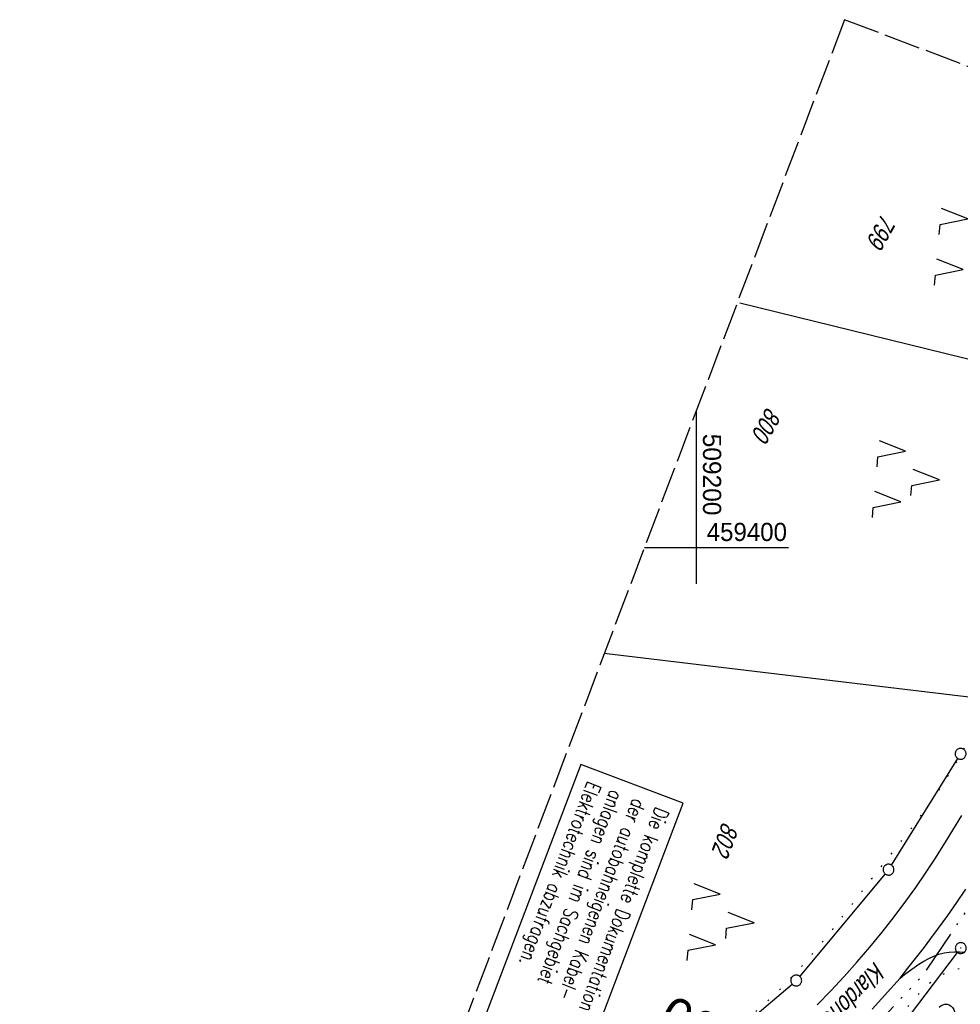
# Model space of a CAD drawing. Extents: x 508892 to 509489, y 458506 to 459473.
# Tile 58 of 63: x 509107 to 509236, y 459337 to 459473. Entities that reach past the tile are written whole.
import ezdxf
from ezdxf.enums import TextEntityAlignment as Align

# ---------------------------------------------------------------- set-up
doc = ezdxf.new("R2010")
doc.units = 0
doc.header["$LTSCALE"] = 10
doc.header["$MEASUREMENT"] = 0
for name, pattern in [('ACAD_ISO14W100', [25.5, 12, -3, 0.5, -3, 0.5, -3, 0.5, -3]), ('AUSGEZOGEN', [0]), ('LT00', [0]), ('LT07', [0.22, 0.02, -0.2]), ('LT14', [0.6, 0.5, -0.1]), ('LT17', [0.15, 0.1, -0.05])]:
    doc.linetypes.add(name, pattern=pattern)
doc.layers.get('0').update_dxf_attribs({"linetype": 'LT00'})
for name, color, linetype in [('--EK_FBR', 1, 'LT00'), ('--EK_ST-93-1', 30, 'LT17'), ('--EL_DFK_AB_L', 21, 'LT00'), ('--EL_DFK_AB_P', 7, 'LT00'), ('BAB-KABEL_TEXT_KASTEN', 224, 'Continuous'), ('DFK_AB_L', 21, 'LT00'), ('DFK_AB_P', 7, 'LT00'), ('DFK_BES-NAME', 255, 'LT00'), ('DFK_FLUR_NR', 250, 'LT00'), ('DFK_GZPKT', 250, 'LT00'), ('DFK_KATASTER', 250, 'LT00'), ('DFK_NUTZUNG', 250, 'LT00'), ('GEHOELZ_SYMB', 252, 'Continuous'), ('TELEKOM', 210, 'ACAD_ISO14W100'), ('V111_AFBR_BAB', 250, 'LT00'), ('V111_GEHOELZ', 250, 'LT07'), ('V111_RASTER', 250, 'LT00')]:
    doc.layers.add(name, color=color, linetype=linetype)
doc.layers.add('-BLATT_111-RAND', color=7, linetype='LT14', plot=False)
doc.styles.add('Beschrift', font='ARIAL.TTF')
doc.styles.add('ROMANS', font='romans.shx', dxfattribs={"width": 0.8})
doc.styles.get("Standard").update_dxf_attribs({"font": 'ARIAL.TTF'})

# ---------------------------------------------------------------- blocks, each defined once
blk = doc.blocks.new('SYMB7010')
at = {"color": 0, "linetype": 'ByBlock'}
for points in [[(-0.031408, 0.499213), (-0.093728, 0.49134), (-0.15457, 0.475719), (-0.212975, 0.452595), (-0.268021, 0.422333), (-0.31884, 0.385411), (-0.36463, 0.342411), (-0.40467, 0.29401), (-0.438329, 0.240973), (-0.465074, 0.184136), (-0.484486, 0.124395), (-0.496256, 0.062692), (-0.5002, 0)], [(-0.5002, 0), (-0.496256, -0.062692), (-0.484486, -0.124395), (-0.465075, -0.184136), (-0.438329, -0.240973), (-0.404671, -0.29401), (-0.36463, -0.342411), (-0.31884, -0.385411), (-0.268021, -0.422333), (-0.212975, -0.452595), (-0.154571, -0.475719), (-0.093728, -0.49134), (-0.031408, -0.499213), (0.031408, -0.499213)], [(0.5002, 0), (0.496256, 0.062692), (0.484485, 0.124395), (0.465074, 0.184136), (0.438329, 0.240973), (0.40467, 0.29401), (0.36463, 0.342411), (0.31884, 0.385411), (0.268021, 0.422333), (0.212975, 0.452595), (0.15457, 0.475719), (0.093728, 0.49134), (0.031408, 0.499213), (-0.031408, 0.499213)], [(0.031408, -0.499213), (0.093728, -0.491341), (0.15457, -0.475719), (0.212975, -0.452595), (0.268021, -0.422333), (0.31884, -0.385411), (0.36463, -0.342411), (0.404671, -0.294011), (0.438329, -0.240974), (0.465075, -0.184136), (0.484486, -0.124395), (0.496256, -0.062692), (0.500201, 0)]]:
    blk.add_lwpolyline(points, dxfattribs=at)
blk = doc.blocks.new('SYMB0003')
at = {"color": 0, "linetype": 'ByBlock'}
for p, q in [((-0.015712, 0), (0.010166, 0.012015)), ((0, -0.021257), (-0.015712, 0)), ((0.010166, 0.012015), (0, -0.021257))]:
    blk.add_line(p, q, dxfattribs=at)
for points in [[(-0.031395, 0.499013), (-0.093691, 0.491144), (-0.154509, 0.475528), (-0.21289, 0.452414), (-0.267913, 0.422164), (-0.318712, 0.385257), (-0.364484, 0.342274), (-0.404509, 0.293893), (-0.438154, 0.240877), (-0.464888, 0.184062), (-0.484292, 0.124345), (-0.496058, 0.062667), (-0.5, 0)], [(-0.5, 0), (-0.496058, -0.062667), (-0.484292, -0.124345), (-0.464888, -0.184062), (-0.438154, -0.240877), (-0.404509, -0.293893), (-0.364485, -0.342274), (-0.318712, -0.385257), (-0.267914, -0.422164), (-0.21289, -0.452414), (-0.154509, -0.475529), (-0.093691, -0.491144), (-0.031395, -0.499014), (0.031395, -0.499014)], [(0.5, 0), (0.496057, 0.062667), (0.484292, 0.124345), (0.464888, 0.184062), (0.438153, 0.240877), (0.404509, 0.293893), (0.364484, 0.342274), (0.318712, 0.385257), (0.267913, 0.422164), (0.21289, 0.452414), (0.154509, 0.475528), (0.093691, 0.491144), (0.031395, 0.499013), (-0.031395, 0.499013)], [(0.031395, -0.499014), (0.093691, -0.491144), (0.154509, -0.475529), (0.21289, -0.452414), (0.267914, -0.422164), (0.318712, -0.385257), (0.364485, -0.342274), (0.404509, -0.293893), (0.438154, -0.240877), (0.464889, -0.184062), (0.484292, -0.124345), (0.496058, -0.062667), (0.5, 0)]]:
    blk.add_lwpolyline(points, dxfattribs=at)
blk = doc.blocks.new('SYMB7221')
at = {"color": 0, "linetype": 'ByBlock'}
for p, q in [((0, 0.435), (-0.11, 0.065)), ((0.11, 0.065), (0, 0.435)), ((0.25, 0.065), (0.11, 0.065)), ((-0.35, -0.065), (-0.46, -0.435)), ((0.35, -0.065), (0.24, -0.435))]:
    blk.add_line(p, q, dxfattribs=at)
for points in [[(-0.1, -0.435), (-0.24, -0.435), (-0.35, -0.065)], [(0.6, -0.435), (0.46, -0.435), (0.35, -0.065)]]:
    blk.add_lwpolyline(points, dxfattribs=at)
blk = doc.blocks.new('GEHOELZ_SYMB')
at = {"layer": 'GEHOELZ_SYMB'}
blk.add_line((0, 0), (1.4, 0), dxfattribs=at)
blk.add_lwpolyline([(-1.39, 0.02), (-1.61, 0.22), (-1.78, 0.47), (-1.88, 0.76), (-1.9, 1.06), (-1.84, 1.36), (-1.72, 1.64), (-1.53, 1.87), (-1.28, 2.05), (-1, 2.16), (-0.7, 2.2), (-0.4, 2.16), (-0.12, 2.05), (0.13, 1.87), (0.32, 1.64), (0.44, 1.36), (0.5, 1.06), (0.48, 0.76), (0.38, 0.47), (0.21, 0.22), (-0.01, 0.02)], dxfattribs=at)

msp = doc.modelspace()

# ---------------------------------------------------------------- linework, layer by layer
at = {"layer": '--EK_FBR'}
for points in [[(509216.62, 459337.07), (509218.49, 459339), (509220.33, 459340.97), (509222.12, 459342.97), (509223.87, 459345), (509225.57, 459347.08), (509227.23, 459349.19), (509228.84, 459351.33), (509230.2, 459353.24), (509231.52, 459355.17), (509232.81, 459357.12), (509234.07, 459359.1), (509235.3, 459361.1), (509236.51, 459363.11)], [(509224.19, 459336.46), (509225.47, 459337.88), (509226.74, 459339.3), (509228.02, 459340.73), (509229.09, 459342.1), (509230.16, 459343.46), (509231.23, 459344.84), (509232.28, 459346.22), (509233.32, 459347.61), (509234.6, 459349.37), (509235.86, 459351.16), (509237.09, 459352.97)]]:
    msp.add_lwpolyline(points, dxfattribs=at)
at = {"layer": '--EL_DFK_AB_L'}
msp.add_line((509216.3, 459318.38), (509235.93, 459344.28), dxfattribs=at)
at = {"layer": '-BLATT_111-RAND'}
msp.add_lwpolyline([(509220.39, 459472.62), (508892.48, 458607.69), (509160.85, 458505.95), (509488.75, 459370.88), (509220.39, 459472.62)], dxfattribs=at)
at = {"layer": 'BAB-KABEL_TEXT_KASTEN', "linetype": 'AUSGEZOGEN'}
msp.add_lwpolyline([(509184.1, 459370.16), (509170.96, 459335.5), (509185.04, 459330.17), (509198.18, 459364.82)], close=True, dxfattribs=at)
at = {"layer": 'DFK_AB_L'}
msp.add_line((509216.3, 459318.38), (509235.93, 459344.28), dxfattribs=at)
at = {"layer": 'DFK_KATASTER'}
for p, q in [((509205.96, 459433.68), (509253.89, 459421.86)), ((509187.33, 459385.44), (509239.78, 459379.19)), ((509226.84, 459356.31), (509235.96, 459370.97)), ((509225.96, 459355.09), (509214.22, 459341)), ((509225.96, 459355.09), (509214.22, 459341)), ((509195.25, 459324.74), (509213.17, 459339.93))]:
    msp.add_line(p, q, dxfattribs=at)
at = {"layer": 'TELEKOM', "ltscale": 0.05, "flags": 128}
msp.add_lwpolyline([(509248.75, 459368.27), (509239.37, 459353.33), (509231.09, 459341.07), (509223.42, 459332.9), (509212.05, 459322.55), (509190.3, 459306.89), (509185.53, 459304.46), (509182.69, 459303.04), (509180.15, 459301.01), (509178.32, 459298.88), (509177.61, 459296.04), (509178.12, 459292.29), (509159.88, 459289.75), (509157.4, 459289.34), (509155.34, 459300.26), (509155.01, 459300.17)], dxfattribs=at)
at = {"layer": 'V111_AFBR_BAB'}
for points in [[(509216.62, 459337.07), (509218.49, 459339), (509220.33, 459340.97), (509222.12, 459342.97), (509223.87, 459345), (509225.57, 459347.08), (509227.23, 459349.19), (509228.84, 459351.33), (509230.2, 459353.24), (509231.52, 459355.17), (509232.81, 459357.12), (509234.07, 459359.1), (509235.3, 459361.1), (509236.51, 459363.11)], [(509224.19, 459336.46), (509225.47, 459337.88), (509226.74, 459339.3), (509228.02, 459340.73), (509229.09, 459342.1), (509230.16, 459343.46), (509231.23, 459344.84), (509232.28, 459346.22), (509233.32, 459347.61), (509234.6, 459349.37), (509235.86, 459351.16), (509237.09, 459352.97)], [(509228.02, 459340.73), (509228.66, 459341.24), (509229.31, 459341.74), (509229.97, 459342.22), (509230.63, 459342.67), (509231.3, 459343.09), (509231.98, 459343.46), (509232.67, 459343.78), (509233.38, 459344.04), (509234.1, 459344.23), (509234.8, 459344.34), (509235.5, 459344.38), (509236.22, 459344.38), (509236.96, 459344.34)]]:
    msp.add_lwpolyline(points, dxfattribs=at)
at = {"layer": 'V111_GEHOELZ', "flags": 128}
for points in [[(509180.66, 459318.03), (509182.66, 459319.23), (509184.66, 459320.43), (509186.65, 459321.63), (509188.65, 459322.84), (509190.64, 459324.06), (509192.63, 459325.29), (509194.61, 459326.53), (509196.15, 459327.51), (509197.68, 459328.49), (509199.21, 459329.5), (509200.72, 459330.52), (509202.22, 459331.56), (509203.7, 459332.63), (509205.15, 459333.72), (509206.58, 459334.84), (509207.97, 459336), (509209.34, 459337.18), (509210.67, 459338.41), (509211.91, 459339.63), (509213.12, 459340.89), (509214.3, 459342.17), (509215.46, 459343.49), (509216.59, 459344.82), (509217.71, 459346.18), (509218.81, 459347.55), (509219.89, 459348.93), (509220.97, 459350.32), (509222.05, 459351.71), (509223.13, 459353.11), (509224.21, 459354.5), (509225.19, 459355.76), (509226.18, 459357.01), (509227.16, 459358.26), (509228.14, 459359.51), (509229.12, 459360.76), (509230.08, 459362.03), (509231.02, 459363.3), (509231.95, 459364.58), (509232.86, 459365.88), (509233.75, 459367.19), (509234.83, 459368.88), (509235.87, 459370.6), (509236.87, 459372.35), (509237.84, 459374.11), (509238.78, 459375.9), (509239.69, 459377.7), (509240.58, 459379.52), (509241.44, 459381.35), (509242.29, 459383.19), (509243.12, 459385.04), (509243.95, 459386.89), (509244.74, 459388.68), (509245.52, 459390.48), (509246.29, 459392.27), (509247.04, 459394.08), (509247.78, 459395.88), (509248.49, 459397.7), (509249.17, 459399.52), (509249.83, 459401.35), (509250.46, 459403.2), (509251.05, 459405.05), (509251.57, 459406.8), (509252.05, 459408.56), (509252.51, 459410.33), (509252.95, 459412.11), (509253.37, 459413.89), (509253.77, 459415.68), (509254.16, 459417.47), (509254.54, 459419.27), (509254.91, 459421.06), (509255.28, 459422.86), (509256.05, 459426.6), (509256.83, 459430.33), (509257.62, 459434.05), (509258.42, 459437.77), (509259.23, 459441.49), (509260.06, 459445.19), (509260.51, 459447.16), (509260.95, 459449.13), (509261.4, 459451.1), (509261.84, 459453.07), (509262.26, 459455.05), (509262.59, 459456.62)], [(509277.93, 459450.8), (509277.93, 459450.76), (509277.55, 459449.27), (509277.17, 459447.77), (509276.8, 459446.27), (509276.41, 459444.77), (509276.02, 459443.27), (509275.61, 459441.77), (509275.06, 459439.9), (509274.48, 459438.04), (509273.88, 459436.18), (509273.25, 459434.34), (509272.6, 459432.5), (509271.94, 459430.67), (509271.28, 459428.86), (509270.61, 459427.05), (509269.93, 459425.25), (509269.27, 459423.46), (509268.61, 459421.68), (509267.97, 459419.92), (509267.49, 459418.58), (509267.03, 459417.25), (509266.59, 459415.91), (509266.16, 459414.56), (509265.75, 459413.19), (509265.36, 459411.8), (509265.01, 459410.39), (509264.67, 459408.93), (509264.37, 459407.44), (509264.11, 459405.91), (509263.87, 459404.32), (509263.83, 459403.94), (509263.8, 459403.57), (509263.8, 459403.22), (509263.86, 459402.89), (509263.98, 459402.61), (509264.18, 459402.37), (509264.44, 459402.17), (509264.75, 459402), (509265.08, 459401.85), (509265.43, 459401.71), (509266.19, 459401.42), (509266.94, 459401.14), (509267.67, 459400.88), (509268.38, 459400.63), (509269.1, 459400.41), (509269.81, 459400.21), (509270.54, 459400.02), (509271.3, 459399.85), (509272.08, 459399.69), (509272.86, 459399.54), (509273.65, 459399.38), (509274.44, 459399.21), (509275.22, 459399.02), (509275.99, 459398.8), (509276.75, 459398.55), (509277.49, 459398.25), (509278.2, 459397.9), (509278.89, 459397.49), (509279.54, 459397), (509279.92, 459396.68), (509280.28, 459396.32), (509280.59, 459395.94), (509280.87, 459395.54), (509281.08, 459395.11), (509281.23, 459394.67), (509281.31, 459394.19), (509281.32, 459393.69), (509281.27, 459393.18), (509281.18, 459392.67), (509281.07, 459392.15), (509280.73, 459390.73), (509280.34, 459389.35), (509279.91, 459387.98), (509279.44, 459386.65), (509278.93, 459385.33), (509278.4, 459384.02), (509277.84, 459382.74), (509277.27, 459381.46), (509276.67, 459380.19), (509276.07, 459378.93), (509275.46, 459377.67), (509274.85, 459376.41), (509274.24, 459375.14), (509273.64, 459373.87), (509273.05, 459372.59), (509272.48, 459371.3), (509271.91, 459369.96), (509271.36, 459368.62), (509270.82, 459367.26), (509270.29, 459365.9), (509269.76, 459364.54), (509269.23, 459363.18), (509268.69, 459361.82), (509268.13, 459360.47), (509267.56, 459359.14), (509266.97, 459357.82), (509266.34, 459356.51), (509265.69, 459355.23), (509265, 459353.98), (509264.27, 459352.76), (509263.49, 459351.57), (509262.66, 459350.41), (509261.77, 459349.3), (509260.82, 459348.23), (509260.41, 459347.8), (509259.98, 459347.38), (509259.53, 459346.99), (509259.06, 459346.63), (509258.55, 459346.31), (509258.08, 459346.07), (509257.6, 459345.87), (509257.09, 459345.72), (509256.58, 459345.64), (509256.07, 459345.62), (509255.66, 459345.65), (509255.24, 459345.73), (509254.83, 459345.82), (509254.42, 459345.93), (509254.01, 459346.03), (509253.6, 459346.1), (509253.19, 459346.15), (509252.74, 459346.14), (509252.29, 459346.09), (509251.84, 459345.99), (509251.39, 459345.87), (509250.94, 459345.72), (509250.08, 459345.42), (509249.24, 459345.08), (509248.41, 459344.73), (509247.58, 459344.36), (509246.76, 459344), (509245.93, 459343.65), (509245.11, 459343.32), (509244.27, 459343.02), (509243.43, 459342.76), (509242.58, 459342.55), (509241.7, 459342.4), (509241.03, 459342.32), (509240.34, 459342.28), (509239.64, 459342.25), (509238.95, 459342.23), (509238.25, 459342.21), (509237.56, 459342.18), (509236.88, 459342.12), (509236.21, 459342.03), (509235.55, 459341.89), (509234.91, 459341.7), (509234.26, 459341.44), (509233.64, 459341.12), (509233.04, 459340.74), (509232.47, 459340.32), (509231.91, 459339.87), (509231.38, 459339.39), (509230.68, 459338.69), (509230.02, 459337.97), (509229.38, 459337.22), (509228.78, 459336.46), (509228.19, 459335.68), (509227.61, 459334.89), (509227.04, 459334.1), (509226.48, 459333.3), (509225.9, 459332.52), (509225.32, 459331.75), (509224.72, 459330.99), (509224.1, 459330.26), (509223.44, 459329.55), (509222.76, 459328.88), (509222.03, 459328.24), (509221.51, 459327.83), (509220.99, 459327.44), (509220.45, 459327.05), (509219.92, 459326.66), (509219.4, 459326.26), (509218.9, 459325.84), (509218.42, 459325.39), (509217.97, 459324.92), (509217.57, 459324.4), (509217.21, 459323.84), (509216.9, 459323.23), (509216.67, 459322.55), (509216.54, 459322.03), (509216.45, 459321.49), (509216.43, 459320.95), (509216.46, 459320.43), (509216.56, 459319.94), (509216.74, 459319.51), (509217.01, 459319.15), (509217.37, 459318.88), (509230.67, 459311.68), (509241.58, 459306.93), (509248.26, 459303.96), (509253.08, 459301.85), (509254.62, 459303.05), (509256.1, 459304.31), (509257.53, 459305.64), (509258.9, 459307.03), (509260.21, 459308.48), (509261.45, 459309.99), (509262.63, 459311.54), (509263.74, 459313.15), (509264.77, 459314.81)]]:
    msp.add_lwpolyline(points, dxfattribs=at)
at = {"layer": 'V111_RASTER'}
for p, q in [((509200, 459395), (509200, 459418.85)), ((509192.86, 459400), (509212.68, 459400))]:
    msp.add_line(p, q, dxfattribs=at)

# ---------------------------------------------------------------- block references
at = {"layer": '--EL_DFK_AB_P', "xscale": 1.500000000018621, "yscale": 1.5, "zscale": 1.5, "rotation": 264.7377099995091}
msp.add_blockref('SYMB0003', (509236.38, 459344.88), dxfattribs=at)
at = {"layer": 'DFK_AB_P', "xscale": 1.500000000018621, "yscale": 1.5, "zscale": 1.5, "rotation": 264.7377099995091}
msp.add_blockref('SYMB0003', (509236.38, 459344.88), dxfattribs=at)
at = {"layer": 'DFK_GZPKT', "xscale": 1.500000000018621, "yscale": 1.5, "zscale": 1.5, "rotation": 264.7377099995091}
for p in [(509236.36, 459371.61), (509226.44, 459355.67), (509213.74, 459340.42)]:
    msp.add_blockref('SYMB7010', p, dxfattribs=at)
at = {"layer": 'DFK_NUTZUNG', "xscale": 10.00000000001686, "yscale": 10, "zscale": 10, "rotation": 264.7377100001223}
for p in [(509237.66, 459441.67), (509229.1, 459409.7), (509203.62, 459348.76)]:
    msp.add_blockref('SYMB7221', p, dxfattribs=at)
at = {"layer": 'GEHOELZ_SYMB', "rotation": 264.7377000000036}
msp.add_blockref('GEHOELZ_SYMB', (509233.26, 459335.35), dxfattribs=at)

# ---------------------------------------------------------------- texts
at = {"layer": '--EK_ST-93-1', "style": 'Beschrift'}
msp.add_text('166,700', height=5, rotation=-205.748, dxfattribs=at).set_placement((509218.3, 459325.34), align=Align.MIDDLE_LEFT)
at = {"layer": 'BAB-KABEL_TEXT_KASTEN', "insert": (509196.28, 459363.69), "char_height": 2, "width": 33.7438, "attachment_point": 1, "rotation": 249.2379, "style": 'ROMANS'}
msp.add_mtext('{\\W0.75;Die komplette Dokumentation der autobahneigenen Kabel-\\Panlagen sind im Sachgebiet Elektrotechnik abzufragen.}', dxfattribs=at)
at = {"layer": 'DFK_BES-NAME', "oblique": 13.754, "width": 0.75}
msp.add_text('Klardorfer Str. ( SAD 2 )', height=2.5, rotation=225.9787, dxfattribs=at).set_placement((509224.57, 459343.15))
at = {"layer": 'DFK_FLUR_NR', "oblique": 13.754, "width": 0.75}
for s, rotation, p in [('799', 240.5925, (509225.54, 459446.07)), ('800', 240.5925, (509209.72, 459419.46)), ('802', 249.2379, (509203.62, 459362.37))]:
    msp.add_text(s, height=2.5, rotation=rotation, dxfattribs=at).set_placement(p)
at = {"layer": 'V111_RASTER'}
for s, rotation, width, p in [(' 509200', -89.9998, 0.965, (509200.91, 459416.59)), (' 459400', 0.0002, 0.948, (509200.5, 459400.89))]:
    msp.add_text(s, height=2.5, rotation=rotation, dxfattribs=dict(at, width=width)).set_placement(p)

doc.saveas('drawing.dxf')
